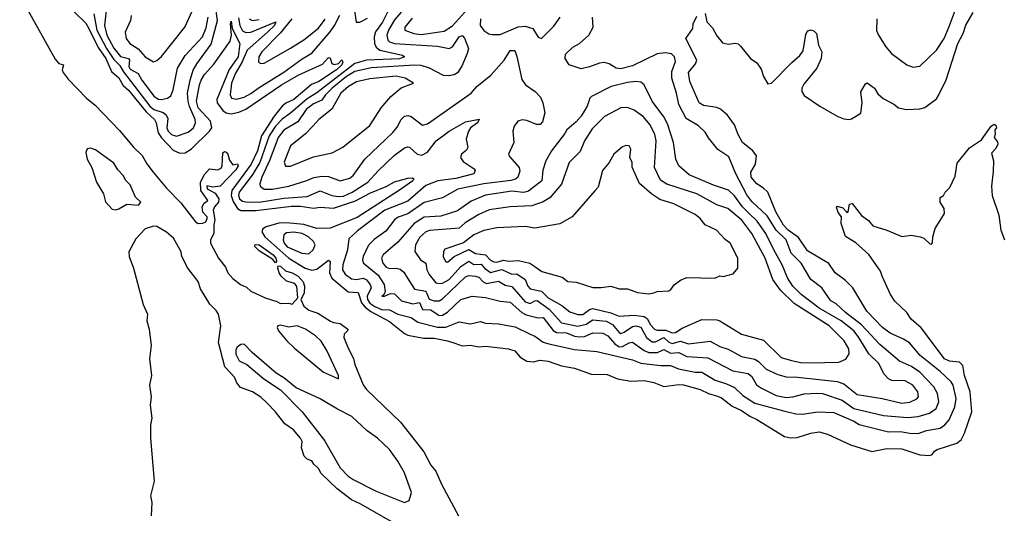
# Model space of a CAD drawing. Extents: x 1678759 to 1859541, y 384609 to 522867.
# Tile 133 of 256: x 1679826 to 1685786, y 500069 to 503059. Entities that reach past the tile are written whole.
import ezdxf

# ---------------------------------------------------------------- set-up
doc = ezdxf.new("R2010")
doc.units = 0

msp = doc.modelspace()

# ---------------------------------------------------------------- linework, layer by layer
at = {"layer": '0CON20XD'}
for points in [[(1679825.5, 503205.5), (1680040.5, 502820.5), (1680063.1, 502795), (1680090, 502785), (1680082.9, 502755), (1680089.1, 502739.1), (1680119.7, 502699.7), (1680230.4, 502585), (1680282.6, 502542.6), (1680429, 502389), (1680515, 502286.7), (1680566.3, 502236.3), (1680595, 502186.5), (1680633.6, 502136.4), (1680715, 502038.6), (1680800.8, 501950.8), (1680889.7, 501835), (1680905, 501825.1), (1680935, 501827.3), (1680952.2, 501835), (1680960.6, 501855), (1680959.8, 501865), (1680933.9, 501893.9), (1680929.3, 501925), (1680941.9, 501948.1), (1680965.2, 501965), (1680921.8, 502025), (1680920.5, 502075), (1680945, 502120.9), (1680975, 502156), (1681025, 502150.9), (1681045, 502159.2), (1681051.4, 502175), (1681055, 502253.3), (1681065, 502261.4), (1681075, 502257.8), (1681084.7, 502244.7), (1681095, 502208), (1681115, 502181.2), (1681145, 502186.7), (1681147.3, 502175), (1681135, 502150), (1681038.2, 502051.8), (1680995, 502045.3), (1680957.7, 502052.3), (1680961.2, 502035), (1681008.9, 502008.9), (1681030.5, 501975), (1681030, 501955), (1681004.3, 501925.7), (1680997.5, 501905), (1681007.6, 501847.6), (1681000.6, 501815), (1681000.1, 501765), (1680981.4, 501725), (1680981.1, 501705), (1681029.8, 501615), (1681071.2, 501561.2), (1681086.1, 501525), (1681115, 501492.4), (1681162, 501455), (1681198.6, 501438.6), (1681223.8, 501415), (1681310.6, 501375), (1681383.1, 501353.1), (1681405, 501339.3), (1681452.7, 501342.7), (1681475, 501337.1), (1681509.2, 501375), (1681502.9, 501442.9), (1681491.2, 501461.2), (1681440, 501475), (1681409.2, 501505), (1681395.7, 501525.7), (1681389.2, 501555), (1681391.2, 501568.8), (1681405, 501567.1), (1681435, 501538.6), (1681475, 501525.6), (1681512, 501505), (1681541.2, 501471.2), (1681550.4, 501445), (1681546.9, 501403.1), (1681526.9, 501365), (1681544.8, 501324.8), (1681575, 501299), (1681631.1, 501281.1), (1681706.9, 501233.1), (1681725, 501224.5), (1681765, 501218.9), (1681812.5, 501185), (1681810.5, 501175), (1681789.3, 501155), (1681788.3, 501135), (1681815.2, 501065), (1681846.4, 501006.4), (1681855, 500970.8), (1681905, 500847.5), (1681925, 500819.1), (1682130.6, 500620.6), (1682271.3, 500441.3), (1682315, 500361.1), (1682345.1, 500325.1), (1682379.8, 500245), (1682481.2, 500055)], [(1680274.2, 503095), (1680291.7, 502995), (1680350.8, 502885), (1680395, 502819.1), (1680431.6, 502781.6), (1680453.6, 502743.6), (1680613.6, 502535), (1680637.7, 502515), (1680695, 502496.7), (1680712.6, 502482.6), (1680721.7, 502461.7), (1680716.6, 502405), (1680725, 502384.5), (1680745, 502364), (1680775, 502353.6), (1680845, 502377.3), (1680878.5, 502405), (1680890.3, 502435), (1680887.7, 502455), (1680852.6, 502532.6), (1680845.5, 502565), (1680841.6, 502615), (1680856.7, 502693.3), (1680876.5, 502753.5), (1680897.8, 502792.2), (1680985, 502910.8), (1681023.7, 503055), (1681010.8, 503140.8)], [(1681846, 503156), (1681862, 503045), (1681885, 503043.8), (1681930.6, 503069.4)], [(1682200.9, 503069.1), (1682156.9, 503015), (1682156.2, 502996.2), (1682210.8, 502975), (1682255, 502969.8), (1682395, 502989.7), (1682445, 503022.7), (1682555, 503143.6)], [(1680156.3, 503106.4), (1680225, 503037.5), (1680245, 503005.3), (1680300.9, 502890.9), (1680346.1, 502825), (1680381.3, 502745), (1680425, 502707.1), (1680451.4, 502661.4), (1680485, 502632.2), (1680592.1, 502502.1), (1680641.6, 502455), (1680652.1, 502435), (1680664.5, 502375), (1680683.2, 502343.2), (1680755, 502269.4), (1680795, 502251.5), (1680827.4, 502252.6), (1680865, 502276.8), (1680975, 502383.8), (1680988.7, 502405), (1680979.8, 502445), (1680905.1, 502525), (1680896, 502565), (1680914.4, 502665), (1680925, 502692.2), (1680945, 502726.4), (1681000, 502790), (1681100.2, 502929.8), (1681107.1, 502965), (1681101.2, 503035), (1681105, 503050), (1681111.2, 503005), (1681158.2, 502915), (1681147.4, 502835), (1681093.3, 502756.7), (1681018.5, 502575), (1681020.8, 502555), (1681055, 502509.8), (1681075, 502495.2), (1681105, 502490), (1681151.2, 502498.8), (1681195, 502517.8), (1681410.6, 502665), (1681515, 502725.6), (1681659.5, 502790.5), (1681695, 502830), (1681705, 502826.7), (1681714.2, 502795), (1681728.7, 502788.7), (1681756.2, 502793.8), (1681775.8, 502815.8), (1681782, 502805), (1681775.9, 502785), (1681743.8, 502755), (1681636.5, 502685), (1681592.6, 502667.4), (1681485.2, 502575), (1681437, 502553), (1681414.9, 502535.1), (1681365.3, 502474.7), (1681290, 502355), (1681264.3, 502265), (1681226.7, 502185), (1681109.6, 502025), (1681106.4, 501995), (1681118.3, 501958.3), (1681145, 501915.2), (1681165, 501903.8), (1681255, 501903.3), (1681470.2, 501929.8), (1681525, 501930.4), (1681605, 501917.9), (1681645, 501923), (1681725, 501917.5), (1681857.6, 501962.4), (1681945, 502009.4), (1682045, 502049.5), (1682095, 502077.7), (1682175, 502099.4), (1682200.6, 502100.6), (1682210.8, 502095), (1682205, 502083.8), (1682125, 502026.5), (1681869.3, 501860.7), (1681705, 501797.3), (1681624.9, 501795.1), (1681545, 501819), (1681440.9, 501829.1), (1681395, 501826.8), (1681317.5, 501805), (1681297.5, 501792.5), (1681291.5, 501775), (1681308.7, 501745), (1681454.9, 501614.9), (1681554.7, 501555), (1681595, 501541.9), (1681625, 501548.5), (1681695, 501603.1), (1681704.5, 501594.5), (1681700.4, 501525), (1681714.5, 501494.5), (1681815, 501411.2), (1681875, 501407.3), (1681894.4, 501344.4), (1681917.7, 501317.7), (1681951.9, 501291.9), (1682065, 501231.5), (1682155, 501158.1), (1682175, 501148.1), (1682269.5, 501129.5), (1682335, 501129.5), (1682415, 501114.8), (1682459.1, 501099.1), (1682505, 501084), (1682555, 501087.5), (1682605, 501077.3), (1682645, 501082.7), (1682785, 501066.1), (1682822.8, 501052.8), (1682855.5, 501015), (1682895, 500990.4), (1682935, 500986.8), (1682975, 500997.1), (1683025, 500990), (1683105, 500962.6), (1683185, 500949), (1683285, 500912), (1683381.1, 500911.1), (1683444.7, 500884.7), (1683525, 500870), (1683605, 500874.2), (1683665, 500861.6), (1683725, 500838.4), (1683815, 500849.6), (1683845, 500847.8), (1683945, 500820), (1683995.5, 500795.5), (1684049.8, 500779.8), (1684075, 500768.4), (1684138.1, 500718.1), (1684195, 500691.2), (1684245, 500657), (1684288.5, 500638.5), (1684455, 500534.8), (1684492.7, 500527.3), (1684531.7, 500528.3), (1684615, 500555.3), (1684665, 500563.3), (1684715, 500548.8), (1684855, 500484.7), (1684985, 500444.1), (1685075, 500461), (1685165, 500460.4), (1685275, 500424.4), (1685335, 500420), (1685350, 500425), (1685364.2, 500445), (1685380, 500455), (1685499.1, 500495), (1685525.4, 500515), (1685544.2, 500554.2), (1685589.6, 500685), (1685580.2, 500805), (1685544.8, 500905), (1685535, 500965.6), (1685515, 500984), (1685455, 500990), (1685424.6, 501005), (1685283.2, 501193.2), (1685222.5, 501245), (1685196.2, 501285), (1685124.4, 501354.4), (1685098, 501395), (1685046, 501505), (1685036.7, 501536.7), (1684966.2, 501636.2), (1684887.4, 501707.4), (1684825, 501746.7), (1684798, 501825), (1684800, 501865), (1684780.8, 501890.8), (1684770, 501925), (1684775, 501930), (1684808.8, 501918.8), (1684828.3, 501898.3), (1684835, 501890), (1684840, 501895), (1684848.3, 501941.7), (1684865, 501946.2), (1684922.4, 501872.4), (1684965, 501844), (1684991.1, 501811.1), (1685075, 501785.3), (1685165, 501746.7), (1685225, 501754.3), (1685277.5, 501745), (1685300, 501735), (1685335, 501702.5), (1685345, 501700), (1685351.7, 501708.3), (1685353.3, 501745), (1685368, 501795), (1685424.3, 501885), (1685421.2, 501915), (1685398, 501955), (1685397.5, 501982.5), (1685417.5, 501995), (1685427.5, 502015), (1685457.1, 502042.9), (1685488.9, 502111.1), (1685500.2, 502189.8), (1685575, 502283.3), (1685647.7, 502332.3), (1685706.2, 502415), (1685725, 502425.8), (1685735, 502421.2), (1685738, 502405), (1685728.8, 502391.2), (1685730.8, 502365), (1685723.8, 502345), (1685745, 502320), (1685747.5, 502305), (1685735, 502280), (1685708.3, 502251.7), (1685720, 502205), (1685719.2, 502140.8), (1685708.3, 502051.7), (1685711.9, 501995), (1685754, 501875), (1685764.3, 501785), (1685786.9, 501726.9)], [(1680349.6, 503115), (1680338.6, 503025), (1680353.5, 502965), (1680395, 502886.2), (1680435, 502837.2), (1680485.2, 502825), (1680490.5, 502815), (1680487.2, 502775), (1680495, 502758.9), (1680542.5, 502732.5), (1680565, 502692.2), (1680639.1, 502595), (1680665, 502578.9), (1680685, 502576.5), (1680720, 502585), (1680741.1, 502598.9), (1680754.7, 502635), (1680780.8, 502765), (1680826.7, 502843.3), (1680931.3, 502955), (1680955, 503010), (1680967.3, 503075)], [(1680500.8, 503085), (1680495.4, 503055), (1680465, 502983.3), (1680470.5, 502945), (1680492.2, 502915), (1680543.2, 502883.2), (1680585, 502834.5), (1680635, 502804.3), (1680655, 502811.4), (1680683.4, 502836.6), (1680825.3, 503014.7), (1680872.1, 503115)], [(1681149.6, 503069.6), (1681159, 503025), (1681175, 502991.9), (1681195, 502980.8), (1681225, 502982.8), (1681376.5, 503046.5), (1681368.6, 503025), (1681325, 502984.5), (1681202.8, 502875), (1681170.7, 502799.3), (1681131.4, 502735), (1681108.7, 502675), (1681098.8, 502605), (1681107.8, 502585), (1681137.9, 502577.9), (1681185, 502590.2), (1681225, 502611.3), (1681275, 502649.1), (1681425, 502741.2), (1681535, 502821.9), (1681594.3, 502855.7), (1681705, 502985.3), (1681732.3, 503025), (1681763.1, 503086.9)], [(1682053.1, 503105), (1682022.7, 503045), (1681978.5, 502985), (1681971.1, 502955), (1681972.9, 502915), (1681982.8, 502892.8), (1682006.4, 502875), (1682143.8, 502845), (1682154.4, 502835), (1682125, 502822.6), (1681925, 502814.1), (1681855, 502794.9), (1681625, 502617.3), (1681565, 502580.6), (1681465, 502492.3), (1681415, 502457.7), (1681375, 502415.2), (1681335, 502355.7), (1681278.6, 502195), (1681232.9, 502117.1), (1681153.5, 502015), (1681149.2, 501995), (1681156.6, 501975), (1681175, 501960.6), (1681195.2, 501955.2), (1681274.8, 501954.8), (1681425, 501978.5), (1681565, 501989), (1681645, 502022.1), (1681714.2, 501994.2), (1681755, 501988.2), (1681785, 501991), (1681838.4, 502015), (1681933.8, 502076.2), (1681995.5, 502144.5), (1682092.9, 502237.1), (1682155, 502282.7), (1682175, 502289.5), (1682185, 502286.7), (1682232.2, 502245), (1682260.6, 502239.4), (1682295, 502256.9), (1682346.6, 502325), (1682425, 502384.6), (1682525, 502440.9), (1682606.9, 502456.9), (1682597.1, 502435), (1682555.4, 502404.6), (1682542.2, 502385), (1682527.8, 502335), (1682539.2, 502285), (1682531.1, 502268.9), (1682500.8, 502245), (1682494.2, 502225), (1682510.7, 502200.7), (1682576, 502155), (1682582.9, 502145), (1682574.6, 502125.4), (1682465, 502097.3), (1682356, 502084), (1682283.6, 502055), (1682175, 501960.8), (1682035, 501906.2), (1681870.4, 501779.6), (1681817.3, 501732.7), (1681810.8, 501665), (1681781, 501575), (1681780.4, 501545), (1681795, 501518.6), (1681835, 501490.2), (1681865, 501485.7), (1681905, 501494.4), (1681925, 501482.6), (1681946.7, 501455), (1681954, 501435), (1681929, 501385), (1681930.2, 501365), (1681945, 501343.1), (1681975, 501321.6), (1682015, 501304.2), (1682065, 501301.7), (1682115, 501275.2), (1682196.3, 501256.3), (1682235, 501227.6), (1682355, 501197), (1682405, 501197.7), (1682485, 501230), (1682555, 501216.8), (1682615, 501231.2), (1682645, 501221.8), (1682725, 501216.2), (1682825, 501198.6), (1682916.2, 501155), (1682945, 501142.9), (1682995, 501105.3), (1683028.8, 501095), (1683185, 501062.1), (1683319.6, 501049.6), (1683535, 500998.9), (1683585, 500979.3), (1683705, 500964.2), (1683764.4, 500964.4), (1683814.3, 500944.3), (1683915, 500925.2), (1683955, 500924.7), (1684035, 500876.2), (1684105, 500854.4), (1684152.2, 500832.2), (1684203.5, 500783.5), (1684275, 500737.2), (1684457.4, 500687.4), (1684525, 500671.5), (1684565, 500669.2), (1684656.1, 500683.9), (1684755, 500679.7), (1684875, 500627.9), (1684906.6, 500606.6), (1685085, 500562.5), (1685155, 500565.7), (1685215, 500554.1), (1685265, 500553.3), (1685315, 500570), (1685396.9, 500585), (1685425.5, 500605), (1685453.1, 500635), (1685486.7, 500715), (1685495.2, 500765.2), (1685476.5, 500845), (1685463.8, 500865), (1685398.7, 500928.6), (1685276.9, 501025), (1685211.9, 501101.9), (1685175, 501123.8), (1685095, 501160.3), (1685048.9, 501195), (1684953.8, 501293.8), (1684868.5, 501435), (1684825, 501478.9), (1684762.5, 501525), (1684723, 501583), (1684595, 501658.5), (1684539.8, 501739.8), (1684478.6, 501785), (1684449, 501815), (1684402.1, 501895), (1684353.7, 502013.7), (1684328.8, 502038.8), (1684288.9, 502065), (1684253.6, 502105), (1684251.2, 502135), (1684280, 502185), (1684286, 502235), (1684264.5, 502264.5), (1684201.1, 502315), (1684175.7, 502364.3)], [(1682135.7, 503105), (1682095, 503057.7), (1682058.5, 502995), (1682048.5, 502965), (1682054.2, 502935), (1682065, 502924.3), (1682095, 502915.6), (1682355, 502898.4), (1682425, 502884.1), (1682445, 502894.5), (1682485, 502955.4), (1682505, 502963.1), (1682517.4, 502947.4), (1682541.6, 502885), (1682535.2, 502855), (1682501.4, 502778.6), (1682475, 502737.8), (1682455, 502726.2), (1682420.6, 502719.4), (1682391, 502721), (1682306.1, 502765), (1682255, 502781.4), (1682215, 502784.9), (1681955, 502767.2), (1681855, 502745.7), (1681803.2, 502715), (1681717.2, 502645), (1681676.6, 502605), (1681655, 502572.1), (1681605, 502549.2), (1681559, 502515), (1681508.7, 502441.3), (1681425, 502390.2), (1681389.3, 502345), (1681339.3, 502210.7), (1681290.6, 502105), (1681279.3, 502065), (1681281.2, 502051.2), (1681305, 502032.7), (1681355, 502032.1), (1681455, 502050.6), (1681564.3, 502084.3), (1681606, 502104), (1681655, 502112.4), (1681695, 502110.3), (1681765, 502083.8), (1681825, 502100), (1681845, 502115.5), (1681915, 502215.4), (1682084.3, 502375.7), (1682111.5, 502408.5), (1682135, 502455.6), (1682155, 502474.5), (1682175, 502479.6), (1682195, 502473.8), (1682265, 502421.1), (1682295, 502427.8), (1682558.9, 502615), (1682593.1, 502655), (1682677.4, 502722.6), (1682758.8, 502815), (1682795, 502872.5), (1682822.7, 502872.7), (1682835.4, 502835.4), (1682865, 502696.7), (1682887.5, 502665), (1682945.6, 502625), (1682979.1, 502589.1), (1682993.1, 502555), (1683004.4, 502495), (1682990, 502440), (1682976.2, 502423.8), (1682955, 502423.6), (1682895, 502448.9), (1682866.8, 502453.2), (1682842, 502445), (1682818.1, 502415), (1682810.6, 502385), (1682817.8, 502315), (1682785.6, 502245), (1682790, 502230), (1682849.5, 502165), (1682852.4, 502142.4), (1682841.1, 502105), (1682826.8, 502093.2), (1682799.2, 502085), (1682635, 502065.9), (1682478.2, 502031.8), (1682385, 501980.3), (1682275, 501951.2), (1682176.2, 501883.8), (1682117.7, 501862.3), (1682095, 501847.7), (1682042.6, 501777.4), (1681971.2, 501728.8), (1681936.8, 501693.2), (1681904.7, 501625), (1681900.3, 501605), (1681905.8, 501585.8), (1681995, 501512.4), (1682031.7, 501455), (1682038.8, 501411.2), (1682028.8, 501391.2), (1682017.5, 501385), (1682034.1, 501384.1), (1682070.1, 501399.9), (1682095, 501399.3), (1682137.2, 501357.2), (1682205, 501338.5), (1682245, 501346.2), (1682265, 501304.3), (1682315, 501302.2), (1682365, 501267), (1682385, 501269), (1682415, 501287.6), (1682495.6, 501365), (1682565, 501384.6), (1682646.2, 501376.2), (1682734.7, 501354.7), (1682795, 501348.4), (1682865.3, 501285), (1682892.2, 501272.2), (1682965, 501254.1), (1682995.5, 501255), (1683055, 501175.7), (1683075, 501165.2), (1683135, 501162.1), (1683185, 501143.3), (1683215, 501139.1), (1683245, 501140.8), (1683295, 501163.3), (1683355, 501160.2), (1683385, 501145.3), (1683428.3, 501095), (1683455, 501078), (1683475, 501080.6), (1683515, 501102.7), (1683535, 501105.7), (1683605.9, 501055.9), (1683635, 501043.9), (1683686.9, 501043.1), (1683725, 501060.8), (1683765, 501039.5), (1683815, 501043.6), (1683865, 501019.5), (1683991.2, 501011.2), (1684141.9, 500931.9), (1684236.4, 500916.4), (1684257.8, 500897.8), (1684286.6, 500846.6), (1684317, 500827), (1684405, 500783.8), (1684465, 500771.6), (1684505, 500774.4), (1684575, 500792.5), (1684655, 500797.8), (1684685.7, 500794.3), (1684804.5, 500755.5), (1684875, 500704.8), (1685055, 500661.1), (1685199.6, 500650.4), (1685265, 500655.3), (1685333.8, 500676.2), (1685373.2, 500705), (1685390.4, 500745), (1685382.5, 500795), (1685359.7, 500835), (1685274.5, 500924.5), (1685225, 500958.1), (1685151, 500991), (1685032.2, 501092.2), (1684921.1, 501211.1), (1684824.2, 501285), (1684767.7, 501337.7), (1684735.6, 501355.6), (1684682.5, 501435), (1684615, 501485.5), (1684556.2, 501585), (1684496.5, 501645), (1684465.3, 501725), (1684404.5, 501784.5), (1684350.9, 501870.9), (1684258.5, 501958.5), (1684228.1, 501998.1), (1684160.8, 502125), (1684119.1, 502229.1), (1684052.8, 502272.8), (1683995, 502344), (1683975, 502378.8), (1683935, 502415.6), (1683860.6, 502460.6), (1683815.3, 502545), (1683801.1, 502615), (1683773, 502705), (1683774.3, 502745), (1683795.8, 502805.8), (1683790, 502835), (1683772.1, 502852.1), (1683735, 502859.3), (1683685, 502852.9), (1683535, 502780.5), (1683465, 502761.3), (1683437.1, 502765), (1683395, 502791.8), (1683365, 502800.5), (1683335, 502796.9), (1683275, 502773.2), (1683225, 502761.2), (1683152.9, 502785), (1683127.8, 502825), (1683129.5, 502850.5), (1683175, 502893.1), (1683215, 502915.6), (1683270.6, 502965), (1683298.1, 503015), (1683293.3, 503075)], [(1684175.7, 502364.3), (1684153.1, 502423.1), (1684110.6, 502480.6), (1684067.3, 502517.3), (1684045, 502528.2), (1683965, 502540.4), (1683939.4, 502555), (1683882.3, 502685), (1683875, 502740), (1683917.2, 502792.8), (1683924.5, 502815), (1683858.8, 502945), (1683900, 503005), (1683902.2, 503035), (1683925, 503080)], [(1683975, 503097.5), (1683985.8, 503045.8), (1684020.5, 503010.5), (1684045, 502962.5), (1684079.3, 502919.3), (1684115, 502912), (1684156.4, 502916.4), (1684175, 502912.5), (1684189.5, 502899.5), (1684250, 502825), (1684288.8, 502798.8), (1684315, 502758.8), (1684327.5, 502715), (1684355, 502670), (1684375.8, 502675), (1684500.9, 502799.1), (1684548.1, 502841.9), (1684568.8, 502871.2), (1684585, 502970), (1684595, 502992.5), (1684617, 502997), (1684635, 502990), (1684650, 502975), (1684662, 502905), (1684682, 502865), (1684676.7, 502825), (1684651.9, 502765), (1684571.6, 502668.4), (1684561.3, 502645), (1684560.7, 502625), (1684575, 502600.5), (1684670, 502535), (1684775, 502474.3), (1684815, 502458), (1684846.2, 502453.8), (1684861.7, 502458.3), (1684917, 502493), (1684926, 502555), (1684916.7, 502623.3), (1684945, 502670), (1684955, 502676.7), (1685000, 502645), (1685020.9, 502610.9), (1685052.4, 502582.4), (1685118.3, 502548.3), (1685146.1, 502526.1), (1685195, 502515.8), (1685275, 502520), (1685305, 502527.1), (1685375, 502580.8), (1685390.5, 502605), (1685434.2, 502695.8), (1685505.3, 502915), (1685537.1, 502975), (1685553.8, 503026.2), (1685598, 503102)], [(1685013.8, 503065), (1685013.2, 502993.2), (1685024.3, 502965), (1685068.1, 502895), (1685102.9, 502855), (1685196.4, 502786.4), (1685235, 502771.9), (1685275, 502777.1), (1685375, 502874.4), (1685421.1, 502945), (1685452.2, 503017.8), (1685495, 503130.8)], [(1681214.7, 503065), (1681233.6, 503053.6), (1681275, 503059.7)], [(1681473, 503065), (1681402.5, 502977.5), (1681291.1, 502865), (1681273.9, 502835), (1681271.7, 502801.7), (1681284.4, 502794.4), (1681305, 502796.5), (1681465, 502886.8)], [(1681465, 502886.8), (1681545, 502937.2), (1681635, 503008.2), (1681675, 503062.5)], [(1682615.3, 503065), (1682612.7, 503025), (1682635, 502994.4), (1682665, 502974.4), (1682685, 502968.9), (1682735, 502969.6), (1682843.9, 503016.1), (1682885, 503020.3), (1682931.9, 503005), (1682965, 502952.5), (1682984.2, 502945.8), (1683059.1, 503020.9), (1683097.8, 503075)], [(1681435, 502171.2), (1681465, 502172.7), (1681605, 502229.6), (1681716.9, 502253.1), (1681782.4, 502287.6), (1681945, 502418.9), (1682013.8, 502525), (1682071.9, 502595), (1682135, 502645.7), (1682210, 502675), (1682160, 502705), (1682105, 502717.1), (1681945, 502701.7), (1681865, 502683), (1681815.4, 502655), (1681770.6, 502615), (1681715, 502517.3), (1681636.4, 502455), (1681600.8, 502415), (1681553.6, 502366.4), (1681465, 502294.3), (1681425.6, 502195.6), (1681435, 502171.2)], [(1685165, 500737.3), (1685215, 500741.6), (1685257.4, 500762.6), (1685267.5, 500775), (1685261.8, 500805), (1685232.1, 500845), (1685185, 500870.9), (1685105, 500874.7), (1685084.8, 500884.8), (1685056.2, 500915), (1685026.3, 500976.3), (1684965.3, 501035), (1684901, 501141), (1684874.4, 501174.4), (1684797.8, 501235), (1684665, 501311.1), (1684555.9, 501395), (1684505.3, 501445), (1684473.8, 501495), (1684441.2, 501575), (1684390, 501665), (1684343.5, 501763.4), (1684289.8, 501839.8), (1684241.9, 501885), (1684200.5, 501925), (1684152.3, 501992.3), (1684116.6, 502026.6), (1684025, 502056.5), (1683879, 502119), (1683815.5, 502175), (1683797.1, 502215), (1683783.3, 502315), (1683747.6, 502427.6), (1683725, 502471.2), (1683653.8, 502565), (1683605.8, 502665), (1683585, 502681.4), (1683554.6, 502684.6), (1683505, 502679.3), (1683405.7, 502654.3), (1683286.2, 502593.8), (1683276.2, 502583.8), (1683260, 502535), (1683223.9, 502475), (1683195, 502441.2), (1683138.1, 502391.9), (1683125, 502370), (1683045.3, 502264.7), (1683010.4, 502205), (1682992.3, 502147.7), (1682987.2, 502082.8), (1682905, 502020.7), (1682875, 502011.6), (1682805, 502020.2), (1682645, 501996.7), (1682559.4, 501960.6), (1682475, 501901.4), (1682375, 501868.4), (1682275, 501862.3), (1682214.2, 501825), (1682115, 501710.9), (1682026.9, 501635), (1682015.9, 501615), (1682022.9, 501585), (1682045, 501559.5), (1682065, 501551.9), (1682105, 501554.6), (1682128.9, 501548.9), (1682150.4, 501530.4), (1682174.2, 501494.2), (1682215, 501426.2), (1682285, 501415.7), (1682305, 501367.4), (1682335, 501356.2), (1682365, 501355.7), (1682385, 501367.7), (1682525, 501502.1), (1682545, 501509.5), (1682585, 501506.8), (1682605, 501499.2), (1682631.3, 501471.3), (1682650.7, 501460.7), (1682725, 501475.7), (1682765, 501451.8), (1682805, 501443.7), (1682885, 501351), (1682915, 501339.4), (1682945, 501356.9), (1682957.5, 501357.5), (1683031.2, 501305), (1683105, 501222.7), (1683205, 501203.6), (1683255, 501214.2), (1683295, 501242), (1683375, 501232.3), (1683413.6, 501213.6), (1683453.7, 501165), (1683465, 501159.2), (1683485, 501165.9), (1683535, 501201.1), (1683555, 501204.5), (1683585, 501196.7), (1683620, 501135), (1683655, 501107.1), (1683675, 501108.7), (1683725, 501134.2), (1683755, 501106.1), (1683775, 501097.2), (1683825, 501111.7), (1683875, 501096.9), (1684005, 501111.8), (1684065, 501080.3), (1684115, 501063.1), (1684195, 501019.7), (1684275, 501002.2), (1684298.2, 500988.2), (1684345, 500941.5), (1684415, 500909.2), (1684465, 500895.3), (1684533.2, 500893.2), (1684775, 500867.1), (1684815, 500853.8), (1684895, 500790), (1685045.8, 500764.2), (1685165, 500737.3)], [(1684615, 500980), (1684785, 500984.5), (1684826.4, 501003.6), (1684846.2, 501035), (1684845.3, 501065), (1684816.6, 501115), (1684726.8, 501205), (1684515, 501340.4), (1684431.9, 501421.9), (1684384.3, 501485), (1684338.9, 501615), (1684258, 501765), (1684196.2, 501845), (1684111.9, 501915), (1684045, 501936.9), (1683925, 502004.8), (1683743.7, 502063.7), (1683705, 502087.5), (1683669.2, 502165), (1683679, 502325), (1683670, 502365), (1683640.6, 502425), (1683601, 502471), (1683545, 502510.4), (1683505, 502526.5), (1683465, 502526.2), (1683365, 502473.6), (1683291, 502399), (1683243.9, 502325), (1683219.4, 502260.6), (1683152.5, 502195), (1683105, 502063.3), (1683035, 501980), (1682993.9, 501956.1), (1682925, 501931.4), (1682795, 501924.8), (1682667.7, 501907.7), (1682605, 501879.8), (1682521.9, 501828.1), (1682485, 501795.7), (1682307.3, 501782.7), (1682285, 501773.6), (1682247.6, 501742.4), (1682221.8, 501695), (1682218.2, 501655), (1682251.1, 501605), (1682284.7, 501584.7), (1682290.9, 501545), (1682303.9, 501515), (1682345, 501466.1), (1682365, 501460.7), (1682385, 501463.9), (1682425, 501485.6), (1682495.6, 501565), (1682545, 501596.6), (1682575, 501576.8), (1682619.4, 501579.4), (1682640, 501555), (1682675, 501528.5), (1682745, 501546.2), (1682805, 501518.8), (1682835, 501519.7), (1682885.7, 501485.7), (1682902.2, 501445), (1682915, 501428.8), (1682985, 501414.8), (1683025.4, 501375.4), (1683107.2, 501327.2), (1683155, 501289.4), (1683205, 501273.3), (1683235, 501272.9), (1683275, 501304.8), (1683295, 501309.3), (1683404.1, 501284.1), (1683455, 501263.2), (1683545, 501268.8), (1683605, 501262.5), (1683625, 501250), (1683645, 501210.4), (1683668.2, 501185), (1683685, 501178.8), (1683737.8, 501177.8), (1683775, 501162), (1683795.6, 501165), (1683835, 501190), (1683955, 501243.8), (1684045, 501240.9), (1684065, 501234.4), (1684195, 501153.8), (1684328, 501118), (1684435, 501012.5), (1684498.8, 500995), (1684555, 500982.7), (1684615, 500980)], [(1680405, 501907.5), (1680425, 501914.5), (1680475, 501941.2), (1680543.8, 501935), (1680558.6, 501955), (1680527.1, 501985), (1680495, 502058.9), (1680467, 502087), (1680454.5, 502114.5), (1680420.4, 502150.4), (1680395, 502189.4), (1680285, 502272), (1680255, 502280.8), (1680235, 502276.7), (1680226, 502255), (1680234.5, 502214.5), (1680263.2, 502163.2), (1680291.4, 502075), (1680332.9, 502005), (1680345, 501956.2), (1680385, 501912), (1680405, 501907.5)], [(1683635, 501398.1), (1683665, 501404.3), (1683685, 501413.8), (1683755, 501417.5), (1683767.5, 501425), (1683787, 501453), (1683825, 501482.5), (1683865, 501497.5), (1684033, 501493), (1684065, 501507.5), (1684085, 501503.3), (1684145, 501520), (1684172.5, 501555), (1684173.3, 501615), (1684126.2, 501705), (1684097.3, 501727.3), (1684043.8, 501785), (1683975, 501817.5), (1683945.7, 501855), (1683915, 501880), (1683785, 501943.1), (1683700.5, 501970.5), (1683652.3, 502002.3), (1683577.8, 502067.8), (1683533.6, 502166.4), (1683533.3, 502195), (1683520, 502225), (1683525.8, 502275.8), (1683515, 502296.2), (1683495, 502298), (1683475, 502288.8), (1683422.5, 502245), (1683393.8, 502195), (1683354.2, 502145), (1683328, 502045), (1683306.4, 502023.6), (1683170, 501865), (1683095, 501822.5), (1682945, 501795.8), (1682885, 501806.2), (1682715, 501798.2), (1682635, 501783.2), (1682575, 501756.7), (1682513.2, 501706.8), (1682400, 501670), (1682391.4, 501655), (1682390, 501625), (1682404, 501595), (1682415, 501590.8), (1682455.9, 501624.1), (1682545, 501668.2), (1682585, 501644), (1682645.9, 501635.9), (1682675, 501602.6), (1682695, 501592.5), (1682715, 501591.6), (1682755, 501602.3), (1682785, 501597.6), (1682845, 501601.1), (1682914.5, 501584.5), (1682944, 501564), (1682986.7, 501535), (1683109.5, 501499.5), (1683144.2, 501474.2), (1683195, 501468.8), (1683295, 501437.5), (1683345, 501436.7), (1683405, 501444.5), (1683455, 501428.1), (1683505, 501428.6), (1683565, 501406.9), (1683635, 501398.1)], [(1682206.5, 499945), (1681887.6, 500127.6), (1681835, 500150.5), (1681747.9, 500217.9), (1681651.1, 500311.1), (1681635, 500340), (1681606.7, 500366.7), (1681595, 500386.7), (1681565, 500397.5), (1681547.5, 500415), (1681532.5, 500465), (1681535.4, 500505), (1681525, 500524.3), (1681482.2, 500575), (1681430.8, 500610.8), (1681375, 500684.8), (1681321.7, 500738.3), (1681285, 500773), (1681234.1, 500805), (1681162.2, 500832.2), (1681140.3, 500860.3), (1681125, 500893.9), (1681067, 500957), (1681030, 501105), (1681043.8, 501205), (1681029.2, 501275), (1681015, 501298), (1680976.9, 501336.9), (1680920.1, 501430.1), (1680905, 501474.2), (1680843.3, 501555), (1680806.7, 501625), (1680803.9, 501653.9), (1680757.5, 501735), (1680715, 501772.4), (1680655, 501807.1), (1680635, 501807.8), (1680585, 501791.8), (1680528.2, 501731.8), (1680486.2, 501653.8), (1680487.6, 501625), (1680514.3, 501555), (1680572.8, 501335), (1680599, 501275), (1680596.1, 501235), (1680610.2, 501185), (1680620.5, 501085), (1680610.4, 501005), (1680624.4, 500905), (1680611.2, 500845), (1680621.6, 500775), (1680615.7, 500725), (1680624.8, 500645.2), (1680616.8, 500605), (1680617.4, 500525), (1680640.4, 500265), (1680617.5, 500175), (1680624.8, 500135), (1680622.4, 500055)], [(1681575, 501641.5), (1681602.2, 501665), (1681613.3, 501695), (1681604.4, 501715), (1681574.5, 501745), (1681535, 501764.3), (1681485, 501771.5), (1681441.3, 501768.7), (1681423.8, 501756.2), (1681420, 501725), (1681427, 501705), (1681445, 501682.7), (1681534.2, 501645), (1681575, 501641.5)], [(1681375, 501587.5), (1681357.5, 501607.5), (1681275, 501660), (1681250, 501685), (1681251.7, 501698.3), (1681275, 501696), (1681360, 501635), (1681375.8, 501614.2), (1681380, 501595), (1681375, 501587.5)], [(1681755, 500884.4), (1681755.6, 500905), (1681685.5, 501055.5), (1681651.2, 501111.2), (1681616.7, 501145), (1681555.5, 501185), (1681505, 501205.3), (1681455, 501197.8), (1681405, 501210), (1681387.5, 501205), (1681383.8, 501195), (1681392.5, 501175), (1681441.9, 501115), (1681489.5, 501069.5), (1681664.8, 500925), (1681755, 500884.4)], [(1682155, 500134), (1682183, 500147), (1682196.7, 500195), (1682155.9, 500315), (1682115.6, 500385), (1682064, 500455), (1681991.8, 500525), (1681928.4, 500568.4), (1681836, 500655), (1681749.3, 500699.3), (1681645, 500763.5), (1681498.6, 500828.6), (1681425, 500890.1), (1681378.6, 500918.6), (1681232.9, 501042.9), (1681185, 501093.7), (1681165, 501091.2), (1681142.6, 501075), (1681135, 501062), (1681133.8, 501033.8), (1681155, 500992.9), (1681200.6, 500970.6), (1681304.5, 500884.5), (1681405, 500816.9), (1681534.6, 500684.6), (1681670.8, 500510.8), (1681764.8, 500345), (1681815, 500295.3), (1681845, 500274.2), (1681983.1, 500203.1), (1682155, 500134)]]:
    msp.add_lwpolyline(points, dxfattribs=at)

doc.saveas('drawing.dxf')
